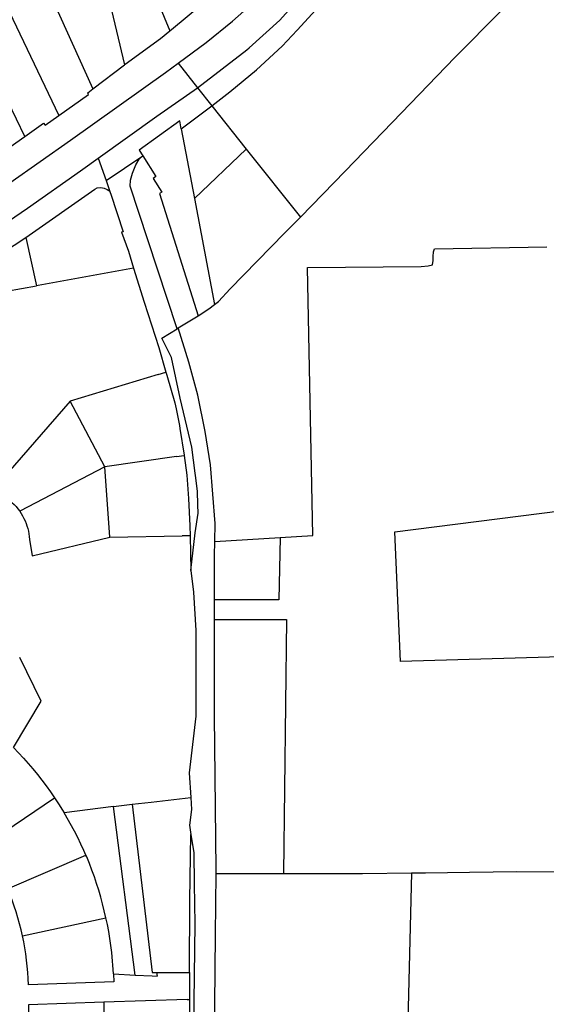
# Model space of a CAD drawing. Header units: inches. Extents: x 210911 to 224988, y 571697 to 586201.
# Tile 102 of 256: x 221438 to 221700, y 574214 to 574705. Entities that reach past the tile are written whole.
import ezdxf

# ---------------------------------------------------------------- set-up
doc = ezdxf.new("R2010")
doc.units = ezdxf.units.IN
doc.header["$MEASUREMENT"] = 0

msp = doc.modelspace()

# ---------------------------------------------------------------- linework, layer by layer
for points in [[(221526.78, 574670.859), (221551.317, 574689.665), (221552.437, 574690.682), (221567.692, 574704.52), (221585.227, 574724.357), (221598.22, 574738.784), (221604.96, 574746.554), (221714.743, 574868.956), (221738.142, 574894.167), (221759.182, 574918.164), (221774.127, 574934.385), (221800.67, 574963.866), (221827.305, 574991.676), (221858.528, 575026.117), (221886.563, 575058.052), (221903.085, 575076.533), (221909.886, 575084.637), (221934.58, 575115.692), (221937.273, 575120.095), (221948.752, 575135.872), (221953.397, 575142.815), (221959.055, 575151.051), (221964.892, 575159.64)], [(221517.051, 574683.146), (221531.034, 574693.424), (221544.161, 574704.039), (221549.831, 574709.022), (221555.054, 574714.065), (221560.768, 574719.993), (221566.601, 574726.23), (221576.309, 574736.497), (221577.727, 574738.247), (221593.961, 574756.359), (221640.741, 574808.212), (221687.567, 574860.327), (221708.023, 574883.486), (221735.562, 574914.006), (221752.316, 574932.441), (221758.357, 574938.98)], [(221533.904, 574661.858), (221542.881, 574668.752), (221556.051, 574679.844), (221568.911, 574691.58), (221576.36, 574699.59), (221589.229, 574713.643), (221609.042, 574735.794), (221628.746, 574757.76), (221632.505, 574761.923)], [(221495.175, 574742.288), (221512.927, 574699.204)], [(221478.426, 574732.697), (221490.308, 574682.256)], [(221577.934, 574606.306), (221600.21, 574629.245), (221628.255, 574658.328), (221654.784, 574685.89), (221678.133, 574709.345), (221695.662, 574726.763), (221697.963, 574729.125), (221700.112, 574731.574)], [(221451.723, 574721.14), (221474.659, 574670.308)], [(221512.927, 574699.204), (221513.77, 574699.93), (221529.43, 574712.75), (221534.734, 574717.374)], [(221431.376, 574712.342), (221457.672, 574656.984)], [(221440.784, 574646.615), (221419.918, 574689.695), (221429.538, 574691.3), (221425.516, 574707.167)], [(221490.308, 574682.256), (221490.69, 574682.55), (221508.37, 574695.43), (221512.927, 574699.204)], [(221346.622, 574565.888), (221347.121, 574563.57), (221418.069, 574612.889), (221463.535, 574644.66), (221510.802, 574678.472), (221517.051, 574683.146)], [(221474.659, 574670.308), (221490.308, 574682.256)], [(221517.051, 574683.146), (221526.78, 574670.859)], [(221457.672, 574656.984), (221472.537, 574667.437), (221472.098, 574668.35), (221474.659, 574670.308)], [(221477.299, 574635.817), (221506.502, 574656.642), (221526.78, 574670.859)], [(221526.78, 574670.859), (221533.904, 574661.858)], [(221518.615, 574650.399), (221533.904, 574661.858)], [(221533.904, 574661.858), (221551.017, 574640.267)], [(221440.784, 574646.615), (221450.076, 574653.265), (221450.859, 574652.188), (221457.672, 574656.984)], [(221518.615, 574650.399), (221517.848, 574654.438), (221497.648, 574639.733), (221499.429, 574636.915)], [(221518.615, 574650.399), (221525.203, 574615.689)], [(221420.398, 574632.252), (221440.784, 574646.615)], [(221525.203, 574615.689), (221551.017, 574640.267)], [(221551.017, 574640.267), (221577.934, 574606.306)], [(220989.133, 574302.186), (221004.298, 574312.558), (221053.949, 574346.434), (221085.477, 574368.251), (221119.027, 574392.11), (221145.499, 574410.255), (221181.668, 574434.502), (221232.335, 574468.32), (221282.39, 574501.939), (221305.793, 574517.24), (221329.963, 574534.234), (221358.404, 574553.942), (221360.742, 574555.642), (221387.53, 574573.599), (221388.343, 574574.233), (221416.148, 574593.205), (221442.047, 574610.909), (221468.505, 574629.501), (221469.648, 574630.237), (221477.299, 574635.817)], [(221477.299, 574635.817), (221481.181, 574624.579)], [(221481.181, 574624.579), (221499.429, 574636.915)], [(221516.589, 574550.783), (221502.004, 574595.068), (221493.213, 574621.853), (221493.419, 574624.825), (221494.285, 574628.228), (221495.405, 574630.768), (221496.042, 574632.393), (221497.644, 574635.236), (221499.429, 574636.915)], [(221499.429, 574636.915), (221505.968, 574626.564), (221505.994, 574626.564), (221504.625, 574625.702), (221508.942, 574618.871), (221507.765, 574618.154), (221527.101, 574557.251)], [(221481.181, 574624.579), (221483.05, 574619.171)], [(221441.221, 574596.302), (221475.558, 574620.373), (221476.829, 574620.956), (221478.607, 574621.107), (221480.232, 574620.775), (221481.71, 574620.176), (221482.519, 574619.652), (221483.05, 574619.171)], [(221483.05, 574619.171), (221483.3, 574618.671), (221483.634, 574617.824), (221489.764, 574599.069), (221488.926, 574598.842), (221492.322, 574589.438), (221494.931, 574580.915)], [(221525.203, 574615.689), (221535.235, 574562.832)], [(221535.235, 574562.832), (221537.161, 574564.277), (221543.054, 574570.569), (221570.008, 574598.37), (221577.934, 574606.306)], [(221429.642, 574588.531), (221441.221, 574596.302)], [(221441.221, 574596.302), (221446.581, 574572.182)], [(221567.884, 574446.675), (221584.111, 574447.66), (221581.414, 574581.283), (221638.089, 574581.737), (221641.63, 574582.074), (221643.654, 574582.58), (221644.076, 574584.688), (221644.076, 574586.796), (221644.244, 574589.073), (221644.755, 574590.607), (221700.588, 574591.527)], [(221494.931, 574580.915), (221494.886, 574580.907), (221447.331, 574572.317), (221446.581, 574572.182)], [(221494.931, 574580.915), (221500.123, 574563.95), (221507.445, 574541.383), (221511.028, 574529.116)], [(221431.701, 574569.503), (221446.581, 574572.182)], [(221527.101, 574557.251), (221532.446, 574560.738), (221535.235, 574562.832)], [(221517.172, 574551.142), (221527.101, 574557.251)], [(221523.354, 574430.247), (221525.515, 574448.98), (221527.02, 574458.899), (221526.97, 574463.06), (221526.67, 574469.88), (221525.79, 574477.68), (221525.646, 574478.832), (221525.559, 574478.818), (221523.829, 574491.722), (221518.102, 574516.184), (221513.801, 574536.39), (221508.898, 574546.05), (221516.589, 574550.783)], [(221516.589, 574550.783), (221517.172, 574551.142)], [(221535.385, 574444.702), (221535.571, 574453.727), (221533.257, 574482.865), (221530.614, 574499.546), (221526.816, 574517.713), (221522.461, 574534.076), (221517.172, 574551.142)], [(221507.19, 574527.949), (221511.028, 574529.116)], [(221511.028, 574529.116), (221511.446, 574527.686), (221515.473, 574513.811), (221516.182, 574510.914), (221517.75, 574502.554), (221517.948, 574501.081), (221520.114, 574487.679), (221520.115, 574487.668)], [(221507.19, 574527.949), (221463.303, 574514.603)], [(221463.303, 574514.603), (221424.338, 574470.035)], [(221480.547, 574481.87), (221463.303, 574514.603)], [(221516.199, 574487.094), (221480.547, 574481.87)], [(221516.199, 574487.094), (221520.115, 574487.668)], [(221520.115, 574487.668), (221521.39, 574477.764), (221522.297, 574466.099), (221522.988, 574452.53), (221523.069, 574447.607)], [(221480.547, 574481.87), (221438.236, 574459.801)], [(221483.093, 574446.965), (221480.547, 574481.87)], [(221424.338, 574470.035), (221425.718, 574469.547), (221427.069, 574468.987), (221428.389, 574468.354), (221429.672, 574467.652), (221430.916, 574466.882), (221432.118, 574466.046), (221433.272, 574465.147), (221434.377, 574464.187), (221435.429, 574463.17), (221436.424, 574462.098), (221437.361, 574460.974), (221438.236, 574459.801)], [(221843.837, 574464.935), (221844.659, 574391.266), (221627.756, 574384.996), (221624.875, 574449.553), (221707.292, 574460.096), (221843.837, 574464.935)], [(221438.236, 574459.801), (221438.985, 574458.663), (221439.677, 574457.489), (221440.311, 574456.282), (221440.884, 574455.046), (221441.396, 574453.783), (221441.845, 574452.496), (221442.23, 574451.189), (221442.55, 574449.864), (221442.804, 574448.525), (221442.993, 574447.175), (221443.114, 574445.818)], [(221443.114, 574445.818), (221444.458, 574437.68), (221483.093, 574446.965)], [(221483.093, 574446.965), (221519.079, 574447.543)], [(221523.069, 574447.607), (221519.079, 574447.543)], [(221523.069, 574447.607), (221523.354, 574430.247)], [(221567.884, 574446.675), (221567.174, 574415.716), (221535.168, 574415.716)], [(221535.385, 574444.702), (221567.884, 574446.675)], [(221535.168, 574415.716), (221535.241, 574437.707), (221535.385, 574444.702)], [(221523.354, 574430.247), (221524.728, 574419.417), (221525.812, 574400.324), (221525.819, 574357.695), (221522.576, 574329.47), (221523.324, 574317.106)], [(221535.135, 574405.808), (221535.168, 574415.716)], [(221535.946, 574279.258), (221535.967, 574281.368), (221535.472, 574327.612), (221535.108, 574357.673), (221535.108, 574397.807), (221535.135, 574405.808)], [(221535.135, 574405.808), (221570.974, 574405.808), (221569.587, 574279.34)], [(221435.103, 574342.062), (221448.848, 574365.119), (221438.209, 574386.951)], [(221435.103, 574342.062), (221437.596, 574339.477), (221440.048, 574336.838), (221442.445, 574334.15), (221444.786, 574331.413), (221447.071, 574328.629), (221449.297, 574325.798), (221451.465, 574322.921), (221453.573, 574320.001), (221455.621, 574317.038)], [(221420.349, 574293.292), (221455.621, 574317.038)], [(221455.621, 574317.038), (221457.605, 574314.003), (221459.527, 574310.928), (221460.357, 574309.537)], [(221484.879, 574312.703), (221494.212, 574313.772)], [(221494.212, 574313.772), (221503.673, 574314.855)], [(221494.212, 574313.772), (221504.181, 574229.899), (221506.351, 574229.901)], [(221503.673, 574314.855), (221523.324, 574317.106)], [(221523.324, 574317.106), (221523.686, 574311.128), (221522.662, 574303.389), (221523.411, 574298.813)], [(221460.357, 574309.537), (221460.406, 574309.543)], [(221484.879, 574312.703), (221460.406, 574309.543)], [(221465.564, 574300.321), (221460.406, 574309.543)], [(221495.718, 574228.701), (221484.879, 574312.703)], [(221471.191, 574288.408), (221470.164, 574290.779), (221468.695, 574293.99), (221467.161, 574297.171), (221465.564, 574300.321)], [(221522.691, 574229.919), (221522.975, 574265.94), (221523.411, 574298.813)], [(221523.411, 574298.813), (221524.932, 574289.52), (221525.147, 574274.217), (221525.445, 574254.147), (221524.836, 574215.454)], [(221432.111, 574271.7), (221471.191, 574288.408)], [(221474.178, 574280.976), (221472.906, 574284.27), (221471.568, 574287.538), (221471.191, 574288.408)], [(221480.34, 574260.724), (221479.485, 574264.149), (221478.56, 574267.556), (221477.567, 574270.944), (221476.505, 574274.31), (221475.375, 574277.655), (221474.178, 574280.976)], [(221534.811, 574159.498), (221534.911, 574169.62), (221535.241, 574196.375), (221535.637, 574248.733), (221535.946, 574279.258)], [(221535.946, 574279.258), (221562.845, 574279.258), (221569.587, 574279.34)], [(221569.587, 574279.34), (221577.611, 574279.225), (221608.859, 574279.313), (221633.2, 574279.623)], [(221633.2, 574279.623), (221630.202, 574158.557)], [(221633.2, 574279.623), (221640.172, 574279.712), (221662.114, 574280.048), (221685.735, 574280.319), (221715.785, 574280.176), (221736.756, 574280.632)], [(221439.6, 574248.283), (221438.906, 574251.281), (221438.142, 574254.263), (221437.308, 574257.225), (221436.405, 574260.167), (221435.433, 574263.087), (221434.393, 574265.984), (221433.286, 574268.855), (221432.111, 574271.7)], [(221481.137, 574257.283), (221480.34, 574260.724)], [(221439.6, 574248.283), (221481.137, 574257.283)], [(221484.026, 574239.869), (221483.595, 574243.375), (221483.09, 574246.87), (221482.512, 574250.355), (221481.861, 574253.826), (221481.137, 574257.283)], [(221442.549, 574223.852), (221442.433, 574226.93), (221442.244, 574230.005), (221441.983, 574233.074), (221441.65, 574236.137), (221441.244, 574239.191), (221440.768, 574242.234), (221440.219, 574245.265), (221439.6, 574248.283)], [(221484.863, 574229.305), (221484.026, 574239.869)], [(221506.351, 574229.901), (221522.691, 574229.919)], [(221506.351, 574229.901), (221506.612, 574228.095)], [(221522.691, 574229.919), (221522.699, 574216.556)], [(221484.863, 574229.305), (221485.008, 574225.395), (221442.549, 574223.852)], [(221484.863, 574229.305), (221495.718, 574228.701)], [(221495.718, 574228.701), (221504.183, 574228.23)], [(221504.183, 574228.23), (221506.612, 574228.095)], [(221480.05, 574215.23), (221442.53, 574213.87), (221442.333, 574189.847)], [(221480.05, 574215.23), (221479.825, 574189.511)], [(221521.53, 574216.52), (221480.05, 574215.23)], [(221521.53, 574216.52), (221522.699, 574216.556)], [(221522.699, 574216.556), (221522.712, 574196.046)], [(221524.834, 574215.301), (221524.544, 574178.45), (221524.39, 574138.335), (221523.74, 574110.752), (221532.252, 574110.575)], [(221524.836, 574215.454), (221524.834, 574215.301)]]:
    msp.add_lwpolyline(points)

doc.saveas('drawing.dxf')
